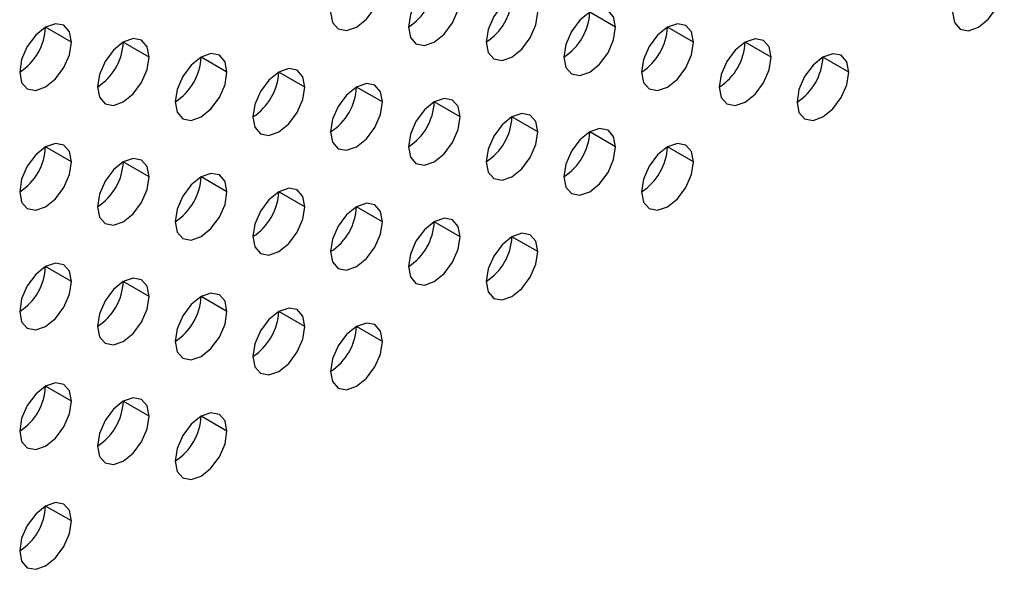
# Model space of a CAD drawing. Header units: millimetres. Extents: x 0 to 1118, y 0 to 864.
# Tile 141 of 256: x 941.43 to 945.9, y 630.89 to 633.39. Entities that reach past the tile are written whole.
import ezdxf

# ---------------------------------------------------------------- set-up
doc = ezdxf.new("R2010")
doc.units = ezdxf.units.MM

msp = doc.modelspace()

# ---------------------------------------------------------------- linework, layer by layer
at = {"color": 7, "linetype": 'Continuous', "lineweight": 25}
for p, q in [((944.1369, 633.3558), (944.0191, 633.4239)), ((941.662, 633.288), (941.5442, 633.3561)), ((944.4905, 633.2878), (944.3726, 633.3558)), ((942.0156, 633.2199), (941.8977, 633.288)), ((944.844, 633.2197), (944.7262, 633.2877)), ((942.3691, 633.1519), (942.2513, 633.2199)), ((945.1976, 633.1516), (945.0797, 633.2196)), ((942.7227, 633.0838), (942.6049, 633.1518)), ((943.0763, 633.0157), (942.9584, 633.0837)), ((943.4298, 632.9476), (943.312, 633.0157)), ((943.7834, 632.8795), (943.6655, 632.9476)), ((944.1369, 632.8115), (944.0191, 632.8795)), ((941.662, 632.7437), (941.5442, 632.8117)), ((944.4905, 632.7434), (944.3726, 632.8114)), ((942.0156, 632.6756), (941.8977, 632.7436)), ((942.3691, 632.6075), (942.2513, 632.6755)), ((942.7227, 632.5394), (942.6049, 632.6075)), ((943.0763, 632.4713), (942.9584, 632.5394)), ((943.4298, 632.4033), (943.312, 632.4713)), ((943.7834, 632.3352), (943.6655, 632.4032)), ((941.662, 632.1993), (941.5442, 632.2673)), ((942.0156, 632.1312), (941.8977, 632.1993)), ((942.3691, 632.0631), (942.2513, 632.1312)), ((942.7227, 631.9951), (942.6049, 632.0631)), ((943.0763, 631.927), (942.9584, 631.995)), ((941.662, 631.6549), (941.5442, 631.723)), ((942.0156, 631.5869), (941.8977, 631.6549)), ((942.3691, 631.5188), (942.2513, 631.5868)), ((941.662, 631.1106), (941.5442, 631.1786))]:
    msp.add_line(p, q, dxfattribs=at)
at = {"color": 7, "linetype": 'Continuous', "lineweight": 25, "flags": 128}
for points in [[(942.8406, 633.424), (942.8495, 633.3771), (942.8751, 633.3477), (942.9133, 633.3403), (942.9584, 633.3559), (943.0035, 633.3923), (943.0417, 633.4439), (943.0673, 633.5028), (943.0763, 633.5601)], [(943.4298, 633.492), (943.4208, 633.5389), (943.3953, 633.5683), (943.3571, 633.5757), (943.312, 633.56), (943.2669, 633.5236), (943.2286, 633.4721), (943.2031, 633.4132), (943.1941, 633.3559)], [(945.669, 633.4237), (945.678, 633.3768), (945.7035, 633.3474), (945.7417, 633.34), (945.7868, 633.3557), (945.8319, 633.3921), (945.8702, 633.4436), (945.8957, 633.5025), (945.9047, 633.5598)], [(943.7834, 633.4239), (943.7744, 633.4708), (943.7488, 633.5002), (943.7106, 633.5076), (943.6655, 633.492), (943.6204, 633.4556), (943.5822, 633.404), (943.5566, 633.3451), (943.5477, 633.2878)], [(943.1941, 633.3559), (943.2031, 633.309), (943.2286, 633.2796), (943.2669, 633.2722), (943.312, 633.2879), (943.3571, 633.3243), (943.3953, 633.3758), (943.4208, 633.4347), (943.4298, 633.492)], [(943.5477, 633.2878), (943.5566, 633.2409), (943.5822, 633.2115), (943.6204, 633.2041), (943.6655, 633.2198), (943.7106, 633.2562), (943.7488, 633.3078), (943.7744, 633.3666), (943.7834, 633.4239)], [(944.1369, 633.3558), (944.1279, 633.4027), (944.1024, 633.4321), (944.0642, 633.4396), (944.0191, 633.4239), (943.974, 633.3875), (943.9357, 633.3359), (943.9102, 633.277), (943.9012, 633.2198)], [(941.662, 633.288), (941.6531, 633.3349), (941.6275, 633.3643), (941.5893, 633.3717), (941.5442, 633.3561), (941.4991, 633.3197), (941.4609, 633.2681), (941.4353, 633.2092), (941.4263, 633.1519)], [(943.9012, 633.2198), (943.9102, 633.1729), (943.9357, 633.1435), (943.974, 633.136), (944.0191, 633.1517), (944.0642, 633.1881), (944.1024, 633.2397), (944.1279, 633.2986), (944.1369, 633.3558)], [(944.4905, 633.2878), (944.4815, 633.3347), (944.456, 633.3641), (944.4177, 633.3715), (944.3726, 633.3558), (944.3275, 633.3194), (944.2893, 633.2678), (944.2637, 633.2089), (944.2548, 633.1517)], [(941.4263, 633.1519), (941.4353, 633.105), (941.4609, 633.0756), (941.4991, 633.0682), (941.5442, 633.0839), (941.5893, 633.1203), (941.6275, 633.1719), (941.6531, 633.2308), (941.662, 633.288)], [(942.0156, 633.2199), (942.0066, 633.2668), (941.9811, 633.2962), (941.9428, 633.3037), (941.8977, 633.288), (941.8526, 633.2516), (941.8144, 633.2), (941.7889, 633.1411), (941.7799, 633.0839)], [(944.2548, 633.1517), (944.2637, 633.1048), (944.2893, 633.0754), (944.3275, 633.068), (944.3726, 633.0836), (944.4177, 633.12), (944.456, 633.1716), (944.4815, 633.2305), (944.4905, 633.2878)], [(944.844, 633.2197), (944.8351, 633.2666), (944.8095, 633.296), (944.7713, 633.3034), (944.7262, 633.2877), (944.6811, 633.2513), (944.6428, 633.1998), (944.6173, 633.1409), (944.6083, 633.0836)], [(941.7799, 633.0839), (941.7889, 633.037), (941.8144, 633.0076), (941.8526, 633.0001), (941.8977, 633.0158), (941.9428, 633.0522), (941.9811, 633.1038), (942.0066, 633.1627), (942.0156, 633.2199)], [(942.3691, 633.1519), (942.3602, 633.1988), (942.3346, 633.2282), (942.2964, 633.2356), (942.2513, 633.2199), (942.2062, 633.1835), (942.168, 633.1319), (942.1424, 633.073), (942.1334, 633.0158)], [(944.6083, 633.0836), (944.6173, 633.0367), (944.6428, 633.0073), (944.6811, 632.9999), (944.7262, 633.0155), (944.7713, 633.0519), (944.8095, 633.1035), (944.8351, 633.1624), (944.844, 633.2197)], [(945.1976, 633.1516), (945.1886, 633.1985), (945.1631, 633.2279), (945.1248, 633.2353), (945.0797, 633.2197), (945.0346, 633.1833), (944.9964, 633.1317), (944.9708, 633.0728), (944.9619, 633.0155)], [(942.1334, 633.0158), (942.1424, 632.9689), (942.168, 632.9395), (942.2062, 632.9321), (942.2513, 632.9477), (942.2964, 632.9841), (942.3346, 633.0357), (942.3602, 633.0946), (942.3691, 633.1519)], [(942.7227, 633.0838), (942.7137, 633.1307), (942.6882, 633.1601), (942.6499, 633.1675), (942.6049, 633.1518), (942.5598, 633.1154), (942.5215, 633.0639), (942.496, 633.005), (942.487, 632.9477)], [(944.9619, 633.0155), (944.9708, 632.9686), (944.9964, 632.9392), (945.0346, 632.9318), (945.0797, 632.9475), (945.1248, 632.9839), (945.1631, 633.0354), (945.1886, 633.0943), (945.1976, 633.1516)], [(942.487, 632.9477), (942.496, 632.9008), (942.5215, 632.8714), (942.5598, 632.864), (942.6049, 632.8797), (942.6499, 632.9161), (942.6882, 632.9676), (942.7137, 633.0265), (942.7227, 633.0838)], [(943.0763, 633.0157), (943.0673, 633.0626), (943.0417, 633.092), (943.0035, 633.0994), (942.9584, 633.0838), (942.9133, 633.0474), (942.8751, 632.9958), (942.8495, 632.9369), (942.8406, 632.8796)], [(942.8406, 632.8796), (942.8495, 632.8327), (942.8751, 632.8033), (942.9133, 632.7959), (942.9584, 632.8116), (943.0035, 632.848), (943.0417, 632.8995), (943.0673, 632.9584), (943.0763, 633.0157)], [(943.4298, 632.9476), (943.4208, 632.9945), (943.3953, 633.0239), (943.3571, 633.0314), (943.312, 633.0157), (943.2669, 632.9793), (943.2286, 632.9277), (943.2031, 632.8688), (943.1941, 632.8116)], [(943.1941, 632.8116), (943.2031, 632.7647), (943.2286, 632.7353), (943.2669, 632.7278), (943.312, 632.7435), (943.3571, 632.7799), (943.3953, 632.8315), (943.4208, 632.8904), (943.4298, 632.9476)], [(943.7834, 632.8795), (943.7744, 632.9264), (943.7488, 632.9559), (943.7106, 632.9633), (943.6655, 632.9476), (943.6204, 632.9112), (943.5822, 632.8596), (943.5566, 632.8007), (943.5477, 632.7435)], [(943.5477, 632.7435), (943.5566, 632.6966), (943.5822, 632.6672), (943.6204, 632.6597), (943.6655, 632.6754), (943.7106, 632.7118), (943.7488, 632.7634), (943.7744, 632.8223), (943.7834, 632.8795)], [(944.1369, 632.8115), (944.1279, 632.8584), (944.1024, 632.8878), (944.0642, 632.8952), (944.0191, 632.8795), (943.974, 632.8431), (943.9357, 632.7916), (943.9102, 632.7327), (943.9012, 632.6754)], [(941.662, 632.7437), (941.6531, 632.7906), (941.6275, 632.82), (941.5893, 632.8274), (941.5442, 632.8117), (941.4991, 632.7753), (941.4609, 632.7237), (941.4353, 632.6648), (941.4263, 632.6076)], [(943.9012, 632.6754), (943.9102, 632.6285), (943.9357, 632.5991), (943.974, 632.5917), (944.0191, 632.6073), (944.0642, 632.6437), (944.1024, 632.6953), (944.1279, 632.7542), (944.1369, 632.8115)], [(944.4905, 632.7434), (944.4815, 632.7903), (944.456, 632.8197), (944.4177, 632.8271), (944.3726, 632.8114), (944.3275, 632.7751), (944.2893, 632.7235), (944.2637, 632.6646), (944.2548, 632.6073)], [(942.0156, 632.6756), (942.0066, 632.7225), (941.9811, 632.7519), (941.9428, 632.7593), (941.8977, 632.7436), (941.8526, 632.7072), (941.8144, 632.6557), (941.7889, 632.5968), (941.7799, 632.5395)], [(941.4263, 632.6076), (941.4353, 632.5607), (941.4609, 632.5313), (941.4991, 632.5239), (941.5442, 632.5395), (941.5893, 632.5759), (941.6275, 632.6275), (941.6531, 632.6864), (941.662, 632.7437)], [(944.2548, 632.6073), (944.2637, 632.5604), (944.2893, 632.531), (944.3275, 632.5236), (944.3726, 632.5393), (944.4177, 632.5757), (944.456, 632.6272), (944.4815, 632.6861), (944.4905, 632.7434)], [(941.7799, 632.5395), (941.7889, 632.4926), (941.8144, 632.4632), (941.8526, 632.4558), (941.8977, 632.4715), (941.9428, 632.5078), (941.9811, 632.5594), (942.0066, 632.6183), (942.0156, 632.6756)], [(942.3691, 632.6075), (942.3602, 632.6544), (942.3346, 632.6838), (942.2964, 632.6912), (942.2513, 632.6756), (942.2062, 632.6392), (942.168, 632.5876), (942.1424, 632.5287), (942.1334, 632.4714)], [(942.7227, 632.5394), (942.7137, 632.5863), (942.6882, 632.6157), (942.6499, 632.6232), (942.6049, 632.6075), (942.5598, 632.5711), (942.5215, 632.5195), (942.496, 632.4606), (942.487, 632.4034)], [(942.1334, 632.4714), (942.1424, 632.4245), (942.168, 632.3951), (942.2062, 632.3877), (942.2513, 632.4034), (942.2964, 632.4398), (942.3346, 632.4913), (942.3602, 632.5502), (942.3691, 632.6075)], [(942.487, 632.4034), (942.496, 632.3565), (942.5215, 632.327), (942.5598, 632.3196), (942.6049, 632.3353), (942.6499, 632.3717), (942.6882, 632.4233), (942.7137, 632.4822), (942.7227, 632.5394)], [(943.0763, 632.4713), (943.0673, 632.5182), (943.0417, 632.5476), (943.0035, 632.5551), (942.9584, 632.5394), (942.9133, 632.503), (942.8751, 632.4514), (942.8495, 632.3925), (942.8406, 632.3353)], [(943.4298, 632.4033), (943.4208, 632.4502), (943.3953, 632.4796), (943.3571, 632.487), (943.312, 632.4713), (943.2669, 632.4349), (943.2286, 632.3834), (943.2031, 632.3245), (943.1941, 632.2672)], [(942.8406, 632.3353), (942.8495, 632.2884), (942.8751, 632.259), (942.9133, 632.2515), (942.9584, 632.2672), (943.0035, 632.3036), (943.0417, 632.3552), (943.0673, 632.4141), (943.0763, 632.4713)], [(943.1941, 632.2672), (943.2031, 632.2203), (943.2286, 632.1909), (943.2669, 632.1835), (943.312, 632.1991), (943.3571, 632.2355), (943.3953, 632.2871), (943.4208, 632.346), (943.4298, 632.4033)], [(943.7834, 632.3352), (943.7744, 632.3821), (943.7488, 632.4115), (943.7106, 632.4189), (943.6655, 632.4032), (943.6204, 632.3668), (943.5822, 632.3153), (943.5566, 632.2564), (943.5477, 632.1991)], [(943.5477, 632.1991), (943.5566, 632.1522), (943.5822, 632.1228), (943.6204, 632.1154), (943.6655, 632.1311), (943.7106, 632.1675), (943.7488, 632.219), (943.7744, 632.2779), (943.7834, 632.3352)], [(941.662, 632.1993), (941.6531, 632.2462), (941.6275, 632.2756), (941.5893, 632.283), (941.5442, 632.2674), (941.4991, 632.231), (941.4609, 632.1794), (941.4353, 632.1205), (941.4263, 632.0632)], [(942.0156, 632.1312), (942.0066, 632.1781), (941.9811, 632.2075), (941.9428, 632.2149), (941.8977, 632.1993), (941.8526, 632.1629), (941.8144, 632.1113), (941.7889, 632.0524), (941.7799, 631.9951)], [(941.4263, 632.0632), (941.4353, 632.0163), (941.4609, 631.9869), (941.4991, 631.9795), (941.5442, 631.9952), (941.5893, 632.0316), (941.6275, 632.0831), (941.6531, 632.142), (941.662, 632.1993)], [(941.7799, 631.9951), (941.7889, 631.9482), (941.8144, 631.9188), (941.8526, 631.9114), (941.8977, 631.9271), (941.9428, 631.9635), (941.9811, 632.0151), (942.0066, 632.074), (942.0156, 632.1312)], [(942.3691, 632.0631), (942.3602, 632.11), (942.3346, 632.1394), (942.2964, 632.1469), (942.2513, 632.1312), (942.2062, 632.0948), (942.168, 632.0432), (942.1424, 631.9843), (942.1334, 631.9271)], [(942.7227, 631.9951), (942.7137, 632.042), (942.6882, 632.0714), (942.6499, 632.0788), (942.6049, 632.0631), (942.5598, 632.0267), (942.5215, 631.9751), (942.496, 631.9163), (942.487, 631.859)], [(942.1334, 631.9271), (942.1424, 631.8802), (942.168, 631.8508), (942.2062, 631.8433), (942.2513, 631.859), (942.2964, 631.8954), (942.3346, 631.947), (942.3602, 632.0059), (942.3691, 632.0631)], [(942.487, 631.859), (942.496, 631.8121), (942.5215, 631.7827), (942.5598, 631.7753), (942.6049, 631.7909), (942.6499, 631.8273), (942.6882, 631.8789), (942.7137, 631.9378), (942.7227, 631.9951)], [(943.0763, 631.927), (943.0673, 631.9739), (943.0417, 632.0033), (943.0035, 632.0107), (942.9584, 631.995), (942.9133, 631.9586), (942.8751, 631.9071), (942.8495, 631.8482), (942.8406, 631.7909)], [(942.8406, 631.7909), (942.8495, 631.744), (942.8751, 631.7146), (942.9133, 631.7072), (942.9584, 631.7229), (943.0035, 631.7593), (943.0417, 631.8108), (943.0673, 631.8697), (943.0763, 631.927)], [(941.662, 631.6549), (941.6531, 631.7018), (941.6275, 631.7312), (941.5893, 631.7387), (941.5442, 631.723), (941.4991, 631.6866), (941.4609, 631.635), (941.4353, 631.5761), (941.4263, 631.5189)], [(942.0156, 631.5869), (942.0066, 631.6338), (941.9811, 631.6632), (941.9428, 631.6706), (941.8977, 631.6549), (941.8526, 631.6185), (941.8144, 631.5669), (941.7889, 631.508), (941.7799, 631.4508)], [(941.4263, 631.5189), (941.4353, 631.472), (941.4609, 631.4426), (941.4991, 631.4351), (941.5442, 631.4508), (941.5893, 631.4872), (941.6275, 631.5388), (941.6531, 631.5977), (941.662, 631.6549)], [(941.7799, 631.4508), (941.7889, 631.4039), (941.8144, 631.3745), (941.8526, 631.3671), (941.8977, 631.3827), (941.9428, 631.4191), (941.9811, 631.4707), (942.0066, 631.5296), (942.0156, 631.5869)], [(942.3691, 631.5188), (942.3602, 631.5657), (942.3346, 631.5951), (942.2964, 631.6025), (942.2513, 631.5868), (942.2062, 631.5504), (942.168, 631.4989), (942.1424, 631.44), (942.1334, 631.3827)], [(942.1334, 631.3827), (942.1424, 631.3358), (942.168, 631.3064), (942.2062, 631.299), (942.2513, 631.3147), (942.2964, 631.351), (942.3346, 631.4026), (942.3602, 631.4615), (942.3691, 631.5188)], [(941.662, 631.1106), (941.6531, 631.1575), (941.6275, 631.1869), (941.5893, 631.1943), (941.5442, 631.1786), (941.4991, 631.1422), (941.4609, 631.0907), (941.4353, 631.0318), (941.4263, 630.9745)], [(941.4263, 630.9745), (941.4353, 630.9276), (941.4609, 630.8982), (941.4991, 630.8908), (941.5442, 630.9064), (941.5893, 630.9428), (941.6275, 630.9944), (941.6531, 631.0533), (941.662, 631.1106)]]:
    msp.add_lwpolyline(points, dxfattribs=at)
at = {"color": 7, "linetype": 'Continuous', "lineweight": 25}
for centre in [(943.0561, 633.5717), (943.4096, 633.5036), (943.7632, 633.4355), (941.2883, 633.3677), (944.1167, 633.3674), (941.6419, 633.2996), (944.4703, 633.2993), (941.9954, 633.2315), (944.8239, 633.2313), (942.349, 633.1635), (942.7025, 633.0954), (943.0561, 633.0273), (943.4096, 632.9592), (943.7632, 632.8911), (941.2883, 632.8233), (944.1167, 632.8231), (941.6419, 632.7553), (941.9954, 632.6872), (942.349, 632.6191), (942.7025, 632.551), (943.0561, 632.4829), (943.4096, 632.4149), (941.2883, 632.279), (941.6419, 632.2109), (941.9954, 632.1428), (942.349, 632.0747), (942.7025, 632.0067), (941.2883, 631.7346), (941.6419, 631.6665), (941.9954, 631.5985), (941.2883, 631.1903)]:
    msp.add_arc(centre, 0.2561, 302.6055, 357.3945, dxfattribs=at)

doc.saveas('drawing.dxf')
